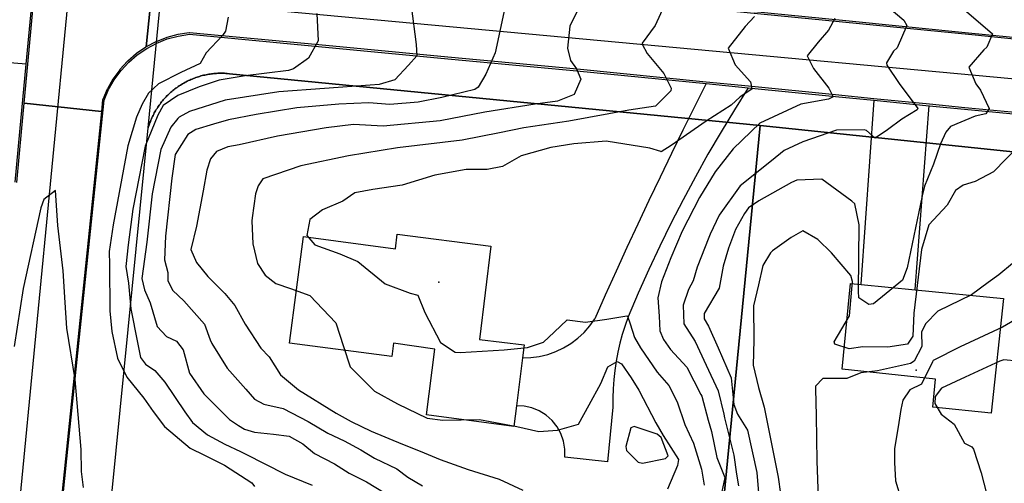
# Model space of a CAD drawing. Header units: inches. Extents: x 1364669 to 1365969, y 438680 to 440663.
# Tile 31 of 33: x 1365484 to 1365807, y 440214 to 440367. Entities that reach past the tile are written whole.
import ezdxf

# ---------------------------------------------------------------- set-up
doc = ezdxf.new("R2010")
doc.units = ezdxf.units.IN
doc.header["$MEASUREMENT"] = 0
for name, color, linetype, true_color in [('Building Footprints', 7, 'Continuous', 0xa71faf), ('Contour Lines 2 ft', 7, 'Continuous', 0x4b1f6a), ('Driveways', 7, 'Continuous', 0xa71faf), ('Parcel Attributes', 7, 'Continuous', 0xf61fde), ('Parcel Line', 7, 'Continuous', 0xf61fde), ('Pavement_Polygons', 7, 'Continuous', 0xf61fde), ('Road Pavement', 7, 'Continuous', 0xa31f53), ('Street Centerlines', 7, 'Continuous', 0xa31f53)]:
    doc.layers.add(name, color=color, linetype=linetype, true_color=true_color)

msp = doc.modelspace()

# ---------------------------------------------------------------- linework, layer by layer
at = {"layer": 'Building Footprints'}
for points in [[(1365638.75, 440292.19), (1365635, 440261.59), (1365649.62, 440259.81), (1365649.12, 440255.59), (1365647.12, 440239.78), (1365646.25, 440233), (1365617.63, 440236.81), (1365620.38, 440258.41), (1365606.75, 440260.41), (1365606.25, 440256), (1365572.63, 440260.41), (1365577.25, 440295.41), (1365607.38, 440291.41), (1365608, 440296.19)], [(1365807, 440275), (1365803, 440237.41), (1365783.75, 440239.41), (1365784.63, 440248.59), (1365754, 440251.81), (1365756.75, 440280), (1365760.25, 440279.66), (1365778, 440277.87)]]:
    msp.add_lwpolyline(points, close=True, dxfattribs=at)
at = {"layer": 'Contour Lines 2 ft'}
for points, elevation in [([(1365696.12, 440372.3), (1365692.64, 440364.69), (1365688.35, 440358.84), (1365688.34, 440358.55), (1365689.98, 440355.54), (1365695.49, 440348.91), (1365697.92, 440344.15), (1365697.75, 440343.22), (1365692.73, 440338.21), (1365684.05, 440336.92), (1365664.36, 440333.29), (1365649.57, 440331.14), (1365641.56, 440329.5), (1365629.34, 440327), (1365608.04, 440324.52), (1365597.37, 440322.82), (1365591.99, 440321.94), (1365576.36, 440318.64), (1365563.9, 440314.3), (1365562.34, 440312.02), (1365561.45, 440309.38), (1365560.33, 440301.55), (1365560.27, 440300.57), (1365560.56, 440293), (1365562.15, 440286.58), (1365564.65, 440282.68), (1365568.1, 440279.93), (1365572.95, 440278.38), (1365579.3, 440276.03), (1365587.89, 440267.01), (1365590.33, 440259.28), (1365592.59, 440252.58), (1365600.51, 440244.58), (1365608.13, 440240.42), (1365617.77, 440235.79), (1365622.96, 440235.08), (1365635.01, 440235.33), (1365647.26, 440233.03), (1365654.43, 440231.34), (1365660.57, 440231.79), (1365667.51, 440233.8), (1365671.02, 440240.19), (1365674.79, 440247.18), (1365677.12, 440252.62), (1365680.18, 440254.39), (1365681.62, 440253.61), (1365684.78, 440248.96), (1365687.27, 440244.97), (1365692.92, 440234.27), (1365695.29, 440230.05), (1365700.3, 440222.14), (1365699.97, 440220.26), (1365696.71, 440212.49)], 850), ([(1365764.7, 440374.62), (1365774.28, 440366.48), (1365775.22, 440364.69), (1365772.05, 440357.35), (1365770.93, 440356.29), (1365768.55, 440352.46), (1365768.73, 440351.68), (1365772.8, 440345.63), (1365778.89, 440337.4), (1365778.66, 440336.99), (1365773.61, 440333.91), (1365768.97, 440330.46), (1365764.91, 440327.69), (1365762.07, 440330.25), (1365761.23, 440330.41), (1365752.22, 440330.31), (1365741.16, 440326.54), (1365735, 440323.6), (1365730.8, 440320.29), (1365720.51, 440312.04), (1365713.72, 440302.41), (1365710.7, 440296.18), (1365710.25, 440295.05), (1365706.39, 440285.29), (1365705.13, 440280.85), (1365703.56, 440277.98), (1365701.87, 440272.84), (1365702.03, 440266.75), (1365705.77, 440260.89), (1365709.4, 440253.21), (1365713.33, 440244.73), (1365715.18, 440237.13), (1365715.44, 440235.83), (1365718.49, 440223.57), (1365719.32, 440217.34), (1365719.99, 440213.56)], 856), ([(1365581.62, 440368.61), (1365582.06, 440359.68), (1365578.82, 440353.96), (1365574, 440350.41), (1365572.31, 440349.89), (1365558.09, 440348.13), (1365549.57, 440346.73), (1365543.02, 440344.59), (1365535.96, 440341.72), (1365531.17, 440338.45), (1365529.45, 440335.24), (1365525.28, 440325.08), (1365521.16, 440304.34), (1365519.63, 440292.65), (1365518.92, 440285.52), (1365519.82, 440280.1), (1365520.59, 440271.66), (1365522.71, 440260.61), (1365523.78, 440255.69), (1365525.36, 440253.44), (1365528.48, 440251.43), (1365531.68, 440247.58), (1365538.3, 440237.81), (1365540.75, 440234.33), (1365545.75, 440230.28), (1365551.44, 440227.28), (1365556.52, 440224.78), (1365558.03, 440224.01), (1365571.19, 440217.41), (1365580.09, 440213.79)], 842), ([(1365612.54, 440371.19), (1365614.21, 440358.48), (1365614.43, 440354.75), (1365611.7, 440351.64), (1365607.17, 440346.85), (1365602.02, 440345.36), (1365599.08, 440345.14), (1365569.12, 440342.89), (1365551.52, 440340.22), (1365539.79, 440336.5), (1365536.43, 440334.55), (1365535.95, 440334.18), (1365533.72, 440331.34), (1365530.37, 440323.96), (1365527.56, 440309.45), (1365525.75, 440293.55), (1365524.18, 440281.59), (1365525.03, 440277.89), (1365526.88, 440273.67), (1365529.25, 440265.89), (1365532.3, 440262.56), (1365535.54, 440261.01), (1365537.75, 440258.23), (1365539.8, 440250.57), (1365544.55, 440243.72), (1365552.9, 440235.36), (1365555.85, 440233.37), (1365557.89, 440232.1), (1365561.11, 440231.12), (1365567.4, 440230.55), (1365572.48, 440229.87), (1365577.05, 440227.29), (1365580.89, 440224.2), (1365587.41, 440220.77), (1365592.26, 440217.75), (1365597, 440215.25), (1365597.88, 440214.83), (1365603.99, 440211.12)], 844), ([(1365643.26, 440370.54), (1365640.11, 440355.68), (1365637.1, 440348.75), (1365634.57, 440344.44), (1365633.45, 440343.7), (1365622.67, 440341.04), (1365614.85, 440339.53), (1365605.59, 440338.74), (1365598.7, 440339.28), (1365588.87, 440338.9), (1365575.07, 440337.69), (1365561.69, 440335.51), (1365552.59, 440333.73), (1365547.65, 440332.33), (1365541.85, 440330.57), (1365539.24, 440328.91), (1365535.15, 440322.31), (1365533.97, 440314.56), (1365531.97, 440295.47), (1365531.59, 440287.7), (1365532.67, 440283.57), (1365532.7, 440280.84), (1365534.39, 440277.65), (1365537.91, 440274.31), (1365544.72, 440266.59), (1365546.63, 440261.5), (1365547.13, 440260.33), (1365552.14, 440252.14), (1365558.33, 440245.26), (1365561.19, 440241.95), (1365564.22, 440240.33), (1365570.6, 440238.99), (1365578.77, 440234.65), (1365585.26, 440230.85), (1365590.58, 440228.27), (1365596.04, 440225.34), (1365600.48, 440222.68), (1365607.9, 440219.15), (1365611.52, 440216.42), (1365616.3, 440213.55)], 846), ([(1365667.11, 440369.43), (1365664.7, 440364.51), (1365663.85, 440357.22), (1365664.86, 440353.16), (1365666.85, 440350.5), (1365668.25, 440347.03), (1365666.08, 440342), (1365660.55, 440339.89), (1365653.24, 440338.86), (1365636.76, 440336.28), (1365622.08, 440333.37), (1365603.42, 440331.59), (1365593.59, 440332.19), (1365584.71, 440331.09), (1365568.74, 440328.32), (1365556.1, 440325.52), (1365552.35, 440324.81), (1365548.64, 440323.33), (1365546.71, 440320.9), (1365545.55, 440317.21), (1365544.27, 440310.43), (1365542.08, 440298.75), (1365540.28, 440291.15), (1365542.07, 440286.91), (1365545.87, 440282.33), (1365551.36, 440276.65), (1365554.67, 440272.73), (1365558.11, 440266.6), (1365563.24, 440258.78), (1365565.91, 440255.89), (1365569.7, 440250.02), (1365575.63, 440245.1), (1365587.91, 440237.43), (1365592.87, 440234.69), (1365599.45, 440231.46), (1365609.69, 440227.18), (1365615.54, 440224.94), (1365622.11, 440222.23), (1365631.23, 440218.92), (1365641.43, 440215.73), (1365649.2, 440212.1)], 848), ([(1365794.9, 440369.27), (1365803.43, 440361.95), (1365801.53, 440357.58), (1365800.52, 440356.73), (1365795.58, 440350.97), (1365797.91, 440345.59), (1365799.39, 440343.51), (1365802.25, 440337.47), (1365801.21, 440335.71), (1365797.71, 440334.91), (1365789.57, 440331.55), (1365788.04, 440329.67), (1365786.34, 440325.88), (1365784.02, 440319.19), (1365781.01, 440311.97), (1365780.29, 440308.81), (1365775.37, 440285.08), (1365773.85, 440281.1), (1365764.37, 440273.32), (1365762.83, 440273.04), (1365759.53, 440275.22), (1365759.43, 440277.41), (1365759.64, 440299.25), (1365758.19, 440306.09), (1365757.24, 440306.96), (1365747.31, 440314.21), (1365739.16, 440313.91), (1365737.4, 440313.11), (1365726.74, 440307.08), (1365723.27, 440304.8), (1365721.96, 440302.91), (1365719.02, 440297.71), (1365716.77, 440291.54), (1365715.02, 440285.72), (1365713.72, 440278.47), (1365708.7, 440270.1), (1365708.74, 440268.36), (1365710.13, 440265.92), (1365713.35, 440258.85), (1365717.64, 440249.01), (1365718.52, 440240.22), (1365719.71, 440237.1), (1365723.02, 440231.78), (1365726.01, 440217.91), (1365726.71, 440209.96)], 858), ([(1365552.53, 440367.38), (1365551.64, 440362.78), (1365550.69, 440361.39), (1365545.24, 440355.7), (1365543.27, 440352.23), (1365537.01, 440349.21), (1365529.61, 440345.53), (1365526.33, 440342.5), (1365524.22, 440338.83), (1365522.39, 440334.55), (1365519.56, 440325.14), (1365514.75, 440299.24), (1365513.39, 440290.53), (1365513.55, 440286.16), (1365513.7, 440270.98), (1365514.27, 440264.2), (1365516.14, 440255.45), (1365519.19, 440249.25), (1365521.08, 440246.97), (1365524.82, 440242.36), (1365527.9, 440237.93), (1365531.56, 440233.05), (1365540.06, 440225.87), (1365544.71, 440223.62), (1365551.35, 440220.31), (1365560.32, 440214.53), (1365561.18, 440213.29)], 840), ([(1365725.21, 440367.6), (1365722.17, 440364.33), (1365716.63, 440357.21), (1365718.89, 440351.78), (1365723.93, 440346.16), (1365724.41, 440343.94), (1365724.35, 440343.76), (1365720.53, 440341.28), (1365717.58, 440338.54), (1365709.4, 440333.27), (1365697.96, 440325.31), (1365694.62, 440323.19), (1365694.53, 440323.28), (1365690.94, 440324.43), (1365676.58, 440326.74), (1365665.92, 440325.86), (1365658.45, 440324.63), (1365648.68, 440321.93), (1365642.5, 440318.41), (1365637.55, 440317.36), (1365630.58, 440317.44), (1365620.33, 440315.52), (1365609.56, 440312.28), (1365599.95, 440310.85), (1365594.09, 440309.73), (1365590.09, 440306.98), (1365583.47, 440304.2), (1365579.3, 440301), (1365578.35, 440295.77), (1365580.93, 440292.71), (1365589.12, 440289.7), (1365595.11, 440287.21), (1365604.04, 440279.91), (1365612.24, 440276.8), (1365614.76, 440276.18), (1365617.09, 440270.44), (1365622.2, 440260.64), (1365626.96, 440257.43), (1365628.64, 440257.34), (1365643.06, 440258.22), (1365650.79, 440258.94), (1365655.98, 440260.67), (1365659.51, 440263.95), (1365663.75, 440268.04), (1365669.79, 440267.27), (1365676.8, 440268.28), (1365683.32, 440269.39), (1365683.58, 440269.24), (1365684.49, 440266.74), (1365685.85, 440262.26), (1365687.86, 440258.86), (1365693.3, 440250.91), (1365697.12, 440246.5), (1365699.89, 440241.16), (1365702.4, 440233.63), (1365705.24, 440227.58), (1365707.87, 440219.06), (1365708.69, 440213.81)], 852), ([(1365751.6, 440367.03), (1365749.51, 440363.12), (1365746.13, 440359.24), (1365742.57, 440354.73), (1365744.68, 440350.55), (1365749.66, 440344.07), (1365751.1, 440341.26), (1365749.58, 440340.51), (1365740.42, 440338.85), (1365726.99, 440332.59), (1365718.29, 440324.18), (1365712.36, 440316.65), (1365707.2, 440308.21), (1365701.55, 440297.21), (1365697.81, 440288.43), (1365694.79, 440280.52), (1365693.52, 440275.29), (1365694.01, 440269.24), (1365694.18, 440264.47), (1365695.35, 440261.64), (1365697.73, 440258.26), (1365703.07, 440252.55), (1365707.68, 440243.54), (1365707.97, 440242.94), (1365710.07, 440235.08), (1365711.19, 440231.37), (1365712.92, 440222.81), (1365715.5, 440216.27), (1365714.52, 440211.71)], 854), ([(1365812.18, 440325.27), (1365803.75, 440316.62), (1365797.65, 440313.46), (1365793.75, 440312.29), (1365791.25, 440310.55), (1365788.55, 440305.7), (1365782.46, 440299.23), (1365780.12, 440291.11), (1365777.58, 440270.27), (1365777.24, 440262.71), (1365775.52, 440260.03), (1365769.06, 440259.04), (1365760.81, 440259.21), (1365756.39, 440258.56), (1365751.6, 440260.09), (1365751.37, 440260.84), (1365756.41, 440269.41), (1365757.45, 440280.59), (1365756.88, 440282.57), (1365750.5, 440290.1), (1365746.01, 440294.45), (1365741.18, 440297.24), (1365737.27, 440295.1), (1365731.17, 440290.65), (1365730.56, 440290.08), (1365728.04, 440285.86), (1365726.6, 440279.58), (1365724.95, 440272.62), (1365725, 440261.42), (1365724.81, 440253.11), (1365726.59, 440245.84), (1365728.48, 440239.42), (1365732.98, 440216.42), (1365734.6, 440205.41)], 860), ([(1365504.97, 440212.95), (1365504.31, 440218.26), (1365504.21, 440225.46), (1365502.31, 440248.49), (1365499.52, 440265.31), (1365498.96, 440273.72), (1365498.33, 440284.18), (1365496.57, 440299.05), (1365495.88, 440310.5), (1365492, 440307.51), (1365490.96, 440304.77), (1365485.24, 440278.32), (1365482.31, 440259.31)], 840), ([(1365809.91, 440286.59), (1365805.48, 440282.79), (1365801.91, 440280.35), (1365796.51, 440276.28), (1365785.45, 440270.89), (1365781.37, 440266.76), (1365780.1, 440264.04), (1365780.22, 440259.25), (1365777.7, 440254.52), (1365776.45, 440253.76), (1365765.63, 440251.34), (1365760.21, 440250.64), (1365755.54, 440248.75), (1365747.73, 440248.82), (1365745.34, 440246.25), (1365745.27, 440245.36), (1365745.5, 440236.58), (1365745.67, 440221.65), (1365746.14, 440209.69)], 862), ([(1365811.9, 440268.76), (1365806.7, 440265.62), (1365792.8, 440259.22), (1365783.94, 440254.68), (1365783.68, 440254.31), (1365780.03, 440246.93), (1365776.27, 440245.04), (1365773.93, 440241.64), (1365773.25, 440238.59), (1365772.62, 440234.38), (1365771.2, 440225.73), (1365771.23, 440221.25), (1365771.56, 440215.24), (1365773.38, 440209.09)], 864), ([(1365811.54, 440254.45), (1365807.06, 440254.92), (1365805.79, 440254.47), (1365794.39, 440249.18), (1365786.63, 440245.58), (1365784.52, 440242.84), (1365784.42, 440240.63), (1365786.51, 440237.09), (1365790.8, 440233.83), (1365794.19, 440227.6), (1365796.65, 440226.37), (1365797.13, 440225.62), (1365799.66, 440217.76), (1365801.36, 440210.99)], 866)]:
    msp.add_lwpolyline(points, dxfattribs=dict(at, elevation=elevation))
at = {"layer": 'Contour Lines 2 ft', "elevation": 850}
msp.add_lwpolyline([(1365688.45, 440221.04), (1365696.08, 440222.54), (1365696.91, 440223.4), (1365694.61, 440229.4), (1365693.26, 440230.53), (1365685.79, 440233.02), (1365684.67, 440232.59), (1365683, 440226.51), (1365683.28, 440225.17), (1365687.1, 440221.27)], close=True, dxfattribs=at)
at = {"layer": 'Driveways'}
for p, q in [((1365486.2, 440352), (1365420.6, 440357.2)), ((1365764.4, 440340.2), (1365760.2, 440279.8)), ((1365778, 440278), (1365782.6, 440338.4))]:
    msp.add_line(p, q, dxfattribs=at)
for points in [[(1365709.4, 440345.6), (1365705.57, 440337.96), (1365701.77, 440330.31), (1365698.01, 440322.63), (1365694.29, 440314.94), (1365690.61, 440307.23), (1365686.97, 440299.5), (1365683.37, 440291.75), (1365679.81, 440283.99), (1365676.28, 440276.2), (1365672.8, 440268.4)], [(1365723.2, 440344.2), (1365718.67, 440337.01), (1365714.27, 440329.74), (1365709.99, 440322.39), (1365705.85, 440314.97), (1365701.84, 440307.47), (1365697.96, 440299.91), (1365694.21, 440292.28), (1365690.61, 440284.58), (1365687.13, 440276.82), (1365683.8, 440269)], [(1365649, 440255.6), (1365651.83, 440255.66), (1365654.63, 440256.02), (1365657.39, 440256.67), (1365660.06, 440257.6), (1365662.62, 440258.81), (1365665.03, 440260.28), (1365667.29, 440261.99), (1365669.34, 440263.93), (1365671.19, 440266.07), (1365672.8, 440268.4)], [(1365683.8, 440269), (1365682.77, 440266.16), (1365681.85, 440263.28), (1365681.05, 440260.37), (1365680.37, 440257.42), (1365679.81, 440254.45), (1365679.37, 440251.46), (1365679.04, 440248.46), (1365678.84, 440245.44), (1365678.76, 440242.42), (1365678.8, 440239.4)], [(1365663, 440223), (1365663.01, 440225.62), (1365662.58, 440228.21), (1365661.71, 440230.68), (1365660.44, 440232.97), (1365658.8, 440235.02), (1365656.84, 440236.76), (1365654.61, 440238.14), (1365652.18, 440239.12), (1365649.62, 440239.68), (1365647, 440239.8)], [(1365678.8, 440239.4), (1365677, 440221.4), (1365663, 440223)]]:
    msp.add_lwpolyline(points, dxfattribs=at)
at = {"layer": 'Parcel Attributes'}
for p in [(1365621.67, 440280.41), (1365778.38, 440251.47)]:
    msp.add_point(p, dxfattribs=at)
at = {"layer": 'Parcel Line'}
for points in [[(1365844.71, 440319.57), (1365727.11, 440331.86), (1365552.94, 440348.86), (1365552.21, 440348.93), (1365551.77, 440348.96), (1365551.34, 440348.99), (1365550.9, 440349), (1365550.46, 440349.01), (1365550.03, 440349.01), (1365549.59, 440349), (1365549.15, 440348.99), (1365548.72, 440348.97), (1365548.28, 440348.94), (1365547.85, 440348.9), (1365547.41, 440348.85), (1365546.98, 440348.8), (1365546.55, 440348.74), (1365546.12, 440348.67), (1365545.69, 440348.6), (1365545.26, 440348.52), (1365544.83, 440348.43), (1365544.41, 440348.33), (1365543.98, 440348.22), (1365543.56, 440348.11), (1365543.14, 440347.99), (1365542.73, 440347.86), (1365542.31, 440347.73), (1365541.9, 440347.59), (1365541.49, 440347.44), (1365541.08, 440347.28), (1365540.68, 440347.12), (1365540.27, 440346.95), (1365539.88, 440346.77), (1365539.48, 440346.59), (1365539.09, 440346.4), (1365538.7, 440346.2), (1365538.31, 440346), (1365537.93, 440345.78), (1365537.55, 440345.57), (1365537.18, 440345.34), (1365536.81, 440345.11), (1365536.44, 440344.87), (1365536.08, 440344.63), (1365535.72, 440344.38), (1365535.37, 440344.13), (1365535.02, 440343.86), (1365534.68, 440343.59), (1365534.34, 440343.32), (1365534, 440343.04), (1365533.67, 440342.75), (1365533.35, 440342.46), (1365533.03, 440342.17), (1365532.71, 440341.86), (1365532.41, 440341.55), (1365532.1, 440341.24), (1365531.8, 440340.92), (1365531.51, 440340.6), (1365531.22, 440340.27), (1365530.94, 440339.94), (1365530.67, 440339.6), (1365530.4, 440339.25), (1365530.14, 440338.91), (1365529.88, 440338.55), (1365529.63, 440338.2), (1365529.39, 440337.83), (1365529.15, 440337.47), (1365528.92, 440337.1), (1365528.69, 440336.72), (1365528.47, 440336.35), (1365528.26, 440335.97), (1365528.05, 440335.58), (1365527.86, 440335.19), (1365527.66, 440334.8), (1365527.48, 440334.41), (1365527.3, 440334.01), (1365527.13, 440333.61), (1365526.97, 440333.2), (1365526.81, 440332.79), (1365526.66, 440332.38), (1365526.52, 440331.97), (1365526.38, 440331.56), (1365526.25, 440331.14), (1365530.36, 440373.93)], [(1365514.46, 440211.92), (1365526.25, 440331.14), (1365526.38, 440331.56), (1365526.52, 440331.97), (1365526.66, 440332.38), (1365526.81, 440332.79), (1365526.97, 440333.2), (1365527.13, 440333.61), (1365527.3, 440334.01), (1365527.48, 440334.41), (1365527.66, 440334.8), (1365527.86, 440335.19), (1365528.05, 440335.58), (1365528.26, 440335.97), (1365528.47, 440336.35), (1365528.69, 440336.72), (1365528.92, 440337.1), (1365529.15, 440337.47), (1365529.39, 440337.83), (1365529.63, 440338.2), (1365529.88, 440338.55), (1365530.14, 440338.91), (1365530.4, 440339.25), (1365530.67, 440339.6), (1365530.94, 440339.94), (1365531.22, 440340.27), (1365531.51, 440340.6), (1365531.8, 440340.92), (1365532.1, 440341.24), (1365532.41, 440341.55), (1365532.71, 440341.86), (1365533.03, 440342.17), (1365533.35, 440342.46), (1365533.67, 440342.75), (1365534, 440343.04), (1365534.34, 440343.32), (1365534.68, 440343.59), (1365535.02, 440343.86), (1365535.37, 440344.13), (1365535.72, 440344.38), (1365536.08, 440344.63), (1365536.44, 440344.87), (1365536.81, 440345.11), (1365537.18, 440345.34), (1365537.55, 440345.57), (1365537.93, 440345.78), (1365538.31, 440346), (1365538.7, 440346.2), (1365539.09, 440346.4), (1365539.48, 440346.59), (1365539.88, 440346.77), (1365540.27, 440346.95), (1365540.68, 440347.12), (1365541.08, 440347.28), (1365541.49, 440347.44), (1365541.9, 440347.59), (1365542.31, 440347.73), (1365542.73, 440347.86), (1365543.14, 440347.99), (1365543.56, 440348.11), (1365543.98, 440348.22), (1365544.41, 440348.33), (1365544.83, 440348.43), (1365545.26, 440348.52), (1365545.69, 440348.6), (1365546.12, 440348.67), (1365546.55, 440348.74), (1365546.98, 440348.8), (1365547.41, 440348.85), (1365547.85, 440348.9), (1365548.28, 440348.94), (1365548.72, 440348.97), (1365549.15, 440348.99), (1365549.59, 440349), (1365550.03, 440349.01), (1365550.46, 440349.01), (1365550.9, 440349), (1365551.34, 440348.99), (1365551.77, 440348.96), (1365552.21, 440348.93), (1365552.94, 440348.86), (1365727.11, 440331.86), (1365713.51, 440192.53)]]:
    msp.add_lwpolyline(points, dxfattribs=at)
msp.add_lwpolyline([(1365844.71, 440319.57), (1365826.58, 440148.43), (1365710.36, 440160.24), (1365713.51, 440192.53), (1365727.11, 440331.86)], close=True, dxfattribs=at)
at = {"layer": 'Pavement_Polygons'}
for points in [[(1365529.08, 440391.9), (1365525.6, 440357.65), (1365525.51, 440357.6), (1365525.5, 440357.59), (1365525.47, 440357.57), (1365522.39, 440355.47), (1365522.35, 440355.45), (1365522.34, 440355.44), (1365519.52, 440352.99), (1365519.51, 440352.97), (1365519.48, 440352.95), (1365516.96, 440350.21), (1365516.93, 440350.17), (1365514.72, 440347.16), (1365514.7, 440347.13), (1365514.69, 440347.11), (1365512.84, 440343.88), (1365512.81, 440343.83), (1365511.34, 440340.39), (1365511.3, 440340.25), (1365510.91, 440336.49), (1365485.54, 440339.17), (1365486.73, 440351.95), (1365490.4, 440391.14)], [(1365836.65, 440333.7), (1365794.25, 440337.7), (1365782.65, 440338.85), (1365764.45, 440340.65), (1365751.85, 440341.9), (1365723.27, 440344.73), (1365709.45, 440346.1), (1365667.05, 440350.3), (1365624.65, 440354.3), (1365582.25, 440358.3), (1365539.85, 440362.3), (1365539.8, 440362.3), (1365539.72, 440362.29), (1365536.03, 440361.73), (1365536.01, 440361.73), (1365535.98, 440361.72), (1365532.38, 440360.76), (1365532.33, 440360.75), (1365528.85, 440359.37), (1365528.81, 440359.35), (1365525.6, 440357.65), (1365529.08, 440391.9)], [(1365711.75, 440370.1), (1365754.15, 440365.9), (1365796.55, 440361.7), (1365820.16, 440359.36)], [(1365483.1, 440313.15), (1365484.65, 440329.73), (1365485.54, 440339.17), (1365510.91, 440336.49), (1365499.1, 440222.45), (1365489.29, 440126.65), (1365488.2, 440116.06), (1365480.7, 440042.85)]]:
    msp.add_lwpolyline(points, dxfattribs=at)
at = {"layer": 'Road Pavement'}
msp.add_lwpolyline([(1365711.8, 440370.6), (1365754.2, 440366.4), (1365796.6, 440362.2), (1365820.21, 440359.86)], dxfattribs=at)
for points in [[(1365482.6, 440313.2, 0), (1365484.15, 440329.78, 0), (1365486.23, 440352, 0), (1365489.91, 440391.19, 0), (1365491.52, 440408.39, 0), (1365491.8, 440411.4, 0), (1365510.6, 440598.8, 0), (1365511.89, 440609.11, 0), (1365513.16, 440619.42, 0), (1365514.4, 440629.74, 0), (1365515.61, 440640.06, 0), (1365516.8, 440650.39, 0), (1365516.8, 440650.4, 0), (1365517.95, 440660.58, 0), (1365517.96, 440660.71, 0), (1365518.21, 440662.97, 0)], [(1365489.79, 440126.6, 0), (1365499.6, 440222.4, 0), (1365511.8, 440340.2, 0), (1365513.27, 440343.63, 0), (1365515.12, 440346.86, 0), (1365517.33, 440349.87, 0), (1365519.85, 440352.61, 0), (1365522.67, 440355.06, 0), (1365525.75, 440357.16, 0), (1365529.04, 440358.91, 0), (1365532.51, 440360.28, 0), (1365536.11, 440361.24, 0), (1365539.8, 440361.8, 0), (1365582.2, 440357.8, 0), (1365624.6, 440353.8, 0), (1365667, 440349.8, 0), (1365709.4, 440345.6, 0), (1365723.22, 440344.23, 0), (1365751.8, 440341.4, 0), (1365764.4, 440340.15, 0), (1365782.6, 440338.35, 0), (1365794.2, 440337.2, 0), (1365836.6, 440333.2, 0)]]:
    msp.add_polyline3d(points, dxfattribs=at)
at = {"layer": 'Street Centerlines'}
msp.add_line((1365448.75, 439842.69), (1365501, 440383.44), dxfattribs=at)
msp.add_lwpolyline([(1365969.24, 440332.35), (1365534.12, 440372.66), (1365501, 440383.44)], dxfattribs=at)

doc.saveas('drawing.dxf')
